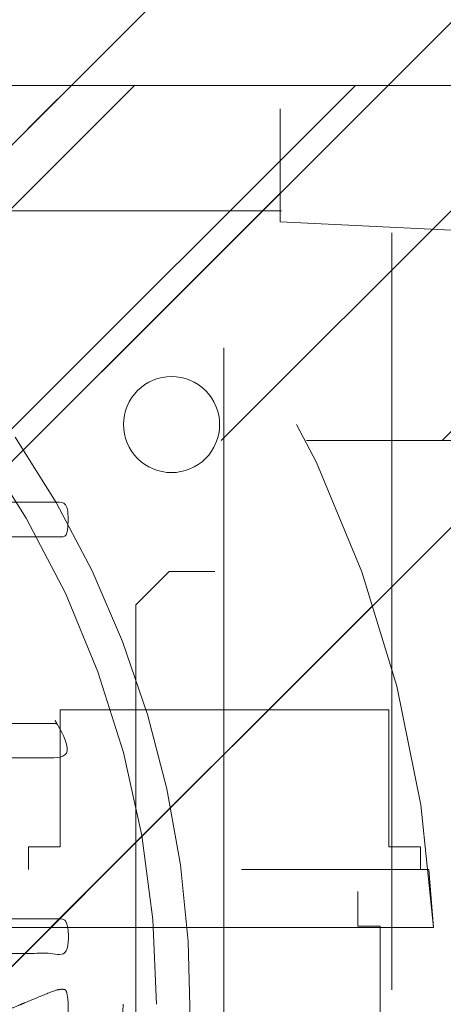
# Model space of a CAD drawing. Header units: inches. Extents: x -463 to -294, y -230 to 12.
# Tile 12 of 68: x -397.867 to -397.121, y 5.161 to 6.895. Entities that reach past the tile are written whole.
import ezdxf

# ---------------------------------------------------------------- set-up
doc = ezdxf.new("R2010")
doc.units = ezdxf.units.IN
doc.header["$LTSCALE"] = 32
doc.header["$MEASUREMENT"] = 0
doc.linetypes.add('Dash Style-1', pattern=[0.083328, 0.041656, -0.041672])
for name, color, linetype, lineweight in [('DashLine', 7, 'Dash Style-1', 13), ('DashLineFill', 7, 'Dash Style-1', 13), ('Drawing', 7, 'Continuous', 18), ('None', 7, 'Continuous', 18), ('Plastic-BracketCover', 7, 'Continuous', 13), ('Wood_1-H', 7, 'Continuous', 13)]:
    doc.layers.add(name, color=color, linetype=linetype, lineweight=lineweight)
doc.layers.add('Electrical', color=1, linetype='Dash Style-1', lineweight=15, true_color=0xff0000)
pattern_1 = [(45, (0, 0), (-1.61301565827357, 1.935715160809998), []), (45, (-1.0608, 1.0608), (-0.4723460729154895, 0.4167612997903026), [])]

# ---------------------------------------------------------------- blocks, each defined once
blk = doc.blocks.new('Group-22')
at = {"layer": 'Plastic-BracketCover', "color": 7}
for points, knots in [([(1.38164285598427, 0.884128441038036), (1.463766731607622, 0.884128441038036), (1.549581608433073, 0.884128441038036), (1.553272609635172, 0.8804374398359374), (1.555118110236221, 0.8730554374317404), (1.55696180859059, 0.8619824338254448), (1.55696180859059, 0.8453729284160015), (1.555118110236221, 0.8342999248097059), (1.553272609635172, 0.8269179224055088), (1.549581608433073, 0.8232269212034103), (1.463766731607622, 0.8232269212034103), (1.38164285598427, 0.8232269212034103), (1.255227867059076, 0.7604808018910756), (1.128812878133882, 0.6977346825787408), (1.119585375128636, 0.6940436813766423), (1.112203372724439, 0.692198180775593), (1.106666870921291, 0.6958891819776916), (1.104821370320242, 0.7106531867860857), (1.104821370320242, 0.7327991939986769), (1.106666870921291, 0.7457176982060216), (1.10851237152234, 0.7530997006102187), (1.114048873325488, 0.7567907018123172), (1.117739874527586, 0.7586362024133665), (1.181408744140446, 0.789086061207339), (1.245077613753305, 0.8195359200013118), (1.263532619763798, 0.8287634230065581), (1.304133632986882, 0.8453729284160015), (1.324432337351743, 0.8546004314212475), (1.324432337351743, 0.8555231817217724), (1.324432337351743, 0.856445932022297), (1.28383402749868, 0.871209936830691), (1.246923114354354, 0.8896649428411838), (1.18233149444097, 0.9201148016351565), (1.117739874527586, 0.9505646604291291), (1.114048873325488, 0.9524101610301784), (1.10851237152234, 0.9561011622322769), (1.106666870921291, 0.963483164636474), (1.104821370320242, 0.9745561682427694), (1.104821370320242, 0.9967021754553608), (1.107589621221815, 1.016079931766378), (1.121430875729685, 1.013311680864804), (1.128812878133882, 1.009620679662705), (1.255227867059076, 0.9468745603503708), (1.38164285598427, 0.884128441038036)], [0, 0, 0, 0.05246714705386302, 0.05482524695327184, 0.05718334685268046, 0.05954144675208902, 0.06189954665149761, 0.06484717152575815, 0.06779479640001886, 0.07074242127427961, 0.07369004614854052, 0.1392739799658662, 0.1392739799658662, 0.251980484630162, 0.251980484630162, 0.259917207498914, 0.267853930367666, 0.2757906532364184, 0.2837273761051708, 0.2916640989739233, 0.2996008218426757, 0.307537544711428, 0.31547426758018, 0.31547426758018, 0.4512108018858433, 0.4512108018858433, 0.4908944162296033, 0.5305780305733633, 0.5305780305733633, 0.5322202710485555, 0.5322202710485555, 0.6091019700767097, 0.6091019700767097, 0.7421406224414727, 0.7421406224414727, 0.7498287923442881, 0.7575169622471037, 0.7652051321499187, 0.7728933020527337, 0.7836567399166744, 0.8051836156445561, 0.8159470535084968, 0.8159470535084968, 1, 1, 1]), ([(1.132503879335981, 0.670086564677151), (1.139885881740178, 0.670086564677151), (1.149113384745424, 0.6682410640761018), (1.154649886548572, 0.6645500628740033), (1.15834088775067, 0.6608590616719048), (1.15834088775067, 0.5759669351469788), (1.15834088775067, 0.4947658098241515), (1.23400551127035, 0.4947658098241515), (1.309670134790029, 0.4947658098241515), (1.309670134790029, 0.5722759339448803), (1.309670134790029, 0.6516315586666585), (1.313361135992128, 0.655322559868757), (1.318897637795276, 0.6590135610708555), (1.328123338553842, 0.6608590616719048), (1.341041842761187, 0.6608590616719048), (1.350269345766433, 0.6590135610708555), (1.355805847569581, 0.655322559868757), (1.359496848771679, 0.6516315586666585), (1.359496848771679, 0.5722759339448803), (1.359496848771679, 0.4947658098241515), (1.452693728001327, 0.4947658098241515), (1.547736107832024, 0.4947658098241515), (1.553272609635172, 0.4910766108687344), (1.555118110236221, 0.4836946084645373), (1.55696180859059, 0.4726216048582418), (1.55696180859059, 0.4560120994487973), (1.555118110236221, 0.4449390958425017), (1.553272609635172, 0.4375570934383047), (1.547736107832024, 0.4338660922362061), (1.338274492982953, 0.4338660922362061), (1.117739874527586, 0.4338660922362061), (1.106666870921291, 0.4486300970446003), (1.106666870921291, 0.5565900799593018), (1.106666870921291, 0.6608590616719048), (1.11035787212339, 0.6645500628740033), (1.115894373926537, 0.6682410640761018), (1.126967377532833, 0.670086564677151), (1.132503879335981, 0.670086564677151)], [0, 0, 0, 0.005581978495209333, 0.01116395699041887, 0.0167459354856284, 0.02232791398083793, 0.1451300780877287, 0.1451300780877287, 0.2595592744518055, 0.2595592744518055, 0.3767794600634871, 0.3795704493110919, 0.3823614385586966, 0.3851524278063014, 0.3879434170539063, 0.3900366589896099, 0.3921299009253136, 0.3942231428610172, 0.3963163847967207, 0.4842315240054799, 0.4842315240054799, 0.5899392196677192, 0.5920324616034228, 0.5941257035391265, 0.5962189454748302, 0.598312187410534, 0.5999867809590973, 0.6016613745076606, 0.6033359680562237, 0.6050105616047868, 0.7933998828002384, 0.80512203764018, 0.8168441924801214, 0.9765556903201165, 0.9824167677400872, 0.988277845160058, 0.994138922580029, 1, 1, 1]), ([(1.237695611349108, 0.3644410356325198), (1.272760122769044, 0.3644410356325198), (1.326277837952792, 0.3422950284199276), (1.363187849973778, 0.3016940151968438), (1.385333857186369, 0.2426397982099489), (1.385333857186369, 0.1752790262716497), (1.385333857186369, 0.1503647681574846), (1.465612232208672, 0.1503647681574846), (1.549581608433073, 0.1503647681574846), (1.553272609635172, 0.1466755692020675), (1.555118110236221, 0.1392935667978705), (1.55696180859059, 0.1282205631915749), (1.55696180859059, 0.1116110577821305), (1.555118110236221, 0.1005380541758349), (1.553272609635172, 0.09315605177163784), (1.549581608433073, 0.08946505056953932), (1.339197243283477, 0.08946505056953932), (1.119585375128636, 0.08946505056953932), (1.106666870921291, 0.1042290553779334), (1.106666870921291, 0.161438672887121), (1.106666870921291, 0.2241847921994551), (1.11035787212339, 0.2500218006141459), (1.117739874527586, 0.2869300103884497), (1.139885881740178, 0.3238400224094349), (1.171259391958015, 0.3515225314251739), (1.213704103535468, 0.3644410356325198), (1.237695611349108, 0.3644410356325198)], [0, 0, 0, 0.06626756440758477, 0.13253512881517, 0.1988026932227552, 0.2650702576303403, 0.3039664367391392, 0.3039664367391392, 0.4292971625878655, 0.4350595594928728, 0.4408219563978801, 0.4465843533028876, 0.4523467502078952, 0.456956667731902, 0.4615665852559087, 0.4661765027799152, 0.4707864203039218, 0.728938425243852, 0.745073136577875, 0.7612078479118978, 0.8451067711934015, 0.8709223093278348, 0.8967378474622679, 0.922553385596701, 0.948368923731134, 0.9741844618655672, 1, 1, 1]), ([(1.545890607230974, 0.02645157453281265), (1.549581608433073, 0.02645157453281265), (1.553272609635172, 0.02460607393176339), (1.555118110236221, 0.01722587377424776), (1.55696180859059, 0.004307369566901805), (1.55696180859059, -0.01414763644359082), (1.555118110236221, -0.02522064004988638), (1.553272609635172, -0.03260264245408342), (1.547736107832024, -0.03629364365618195), (1.542199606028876, -0.03813914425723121), (1.489603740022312, -0.05843965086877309), (1.437007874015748, -0.07874015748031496), (1.418552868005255, -0.08612215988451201), (1.389024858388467, -0.1008843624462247), (1.366878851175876, -0.1230303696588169), (1.355805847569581, -0.1525583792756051), (1.355805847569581, -0.1922366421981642), (1.355805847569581, -0.2116143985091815), (1.450848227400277, -0.2116143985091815), (1.549581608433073, -0.2116143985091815), (1.553272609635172, -0.2153035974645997), (1.555118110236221, -0.2226855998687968), (1.55696180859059, -0.2337586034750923), (1.55696180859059, -0.2503681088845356), (1.555118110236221, -0.2614411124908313), (1.553272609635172, -0.2688231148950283), (1.549581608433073, -0.2725141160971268), (1.338274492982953, -0.2725141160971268), (1.117739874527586, -0.2725141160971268), (1.106666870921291, -0.2577501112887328), (1.106666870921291, -0.202385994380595), (1.106666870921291, -0.137794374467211), (1.10851237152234, -0.1156483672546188), (1.11035787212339, -0.1064208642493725), (1.114048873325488, -0.08058565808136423), (1.13434937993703, -0.03998464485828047), (1.163877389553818, -0.01414763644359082), (1.202631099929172, 0.0006163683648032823), (1.246923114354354, 0.0006163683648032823), (1.28383312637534, -0.01230213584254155), (1.311515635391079, -0.03444814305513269), (1.329968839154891, -0.06766715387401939), (1.337350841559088, -0.08612215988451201), (1.342887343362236, -0.07504915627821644), (1.35765134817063, -0.05659415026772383), (1.377951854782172, -0.04183014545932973), (1.405634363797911, -0.0289116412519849), (1.422243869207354, -0.02152963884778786), (1.471148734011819, -0.001229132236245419), (1.520053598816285, 0.01907137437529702), (1.532972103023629, 0.02460607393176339), (1.544045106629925, 0.02645157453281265), (1.545890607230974, 0.02645157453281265)], [0, 0, 0, 0.004017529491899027, 0.008035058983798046, 0.01205258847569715, 0.01607011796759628, 0.02008764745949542, 0.02410517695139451, 0.02812270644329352, 0.03214023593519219, 0.03214023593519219, 0.07095094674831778, 0.07095094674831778, 0.08463415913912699, 0.09831737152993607, 0.1120005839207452, 0.1256837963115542, 0.138745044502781, 0.138745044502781, 0.202806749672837, 0.2052946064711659, 0.2077824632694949, 0.2102703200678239, 0.2127581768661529, 0.2147484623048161, 0.2167387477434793, 0.2187290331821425, 0.2207193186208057, 0.3326714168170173, 0.3396374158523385, 0.3466034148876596, 0.3918815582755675, 0.4075550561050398, 0.4232285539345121, 0.4232285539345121, 0.4666960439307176, 0.5101635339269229, 0.553631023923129, 0.5970985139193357, 0.640566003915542, 0.6840334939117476, 0.7275009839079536, 0.7709684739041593, 0.7709684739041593, 0.7980418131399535, 0.8251151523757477, 0.8521884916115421, 0.8792618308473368, 0.8792618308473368, 0.958132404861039, 0.958132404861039, 0.9790662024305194, 1, 1, 1])]:
    blk.add_open_spline(points, degree=2, knots=knots, dxfattribs=at)
blk = doc.blocks.new('1BRPFY-Leg_Plate (2D)')
at = {"layer": 'DashLineFill', "linetype": 'Continuous', "lineweight": 13}
h = blk.add_hatch(dxfattribs=at)
h.set_pattern_fill('Steel', color=253, style=0, pattern_type=2)
h.set_pattern_definition(pattern_1)
edge = h.paths.add_edge_path()
edge.add_arc((-1.704724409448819, -1.704724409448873), 0.125984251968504, 179.9999999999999, 269.9999999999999)
edge.add_line((-1.704724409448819, -1.830708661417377), (1.704724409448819, -1.830708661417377))
edge.add_arc((1.704724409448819, -1.704724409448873), 0.125984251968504, 270.0000000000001, 360.0000000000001)
edge.add_line((1.830708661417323, -1.704724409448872), (1.830708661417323, 1.704724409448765))
edge.add_arc((1.704724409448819, 1.704724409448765), 0.1259842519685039, 0, 90)
edge.add_line((1.704724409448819, 1.830708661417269), (-1.704724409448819, 1.830708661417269))
edge.add_arc((-1.704724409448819, 1.704724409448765), 0.1259842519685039, 90, 180)
edge.add_line((-1.830708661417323, 1.704724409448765), (-1.830708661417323, -1.704724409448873))
at = {"layer": 'DashLineFill', "flags": 128}
blk.add_lwpolyline([(-1.830708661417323, -1.704724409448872, 0.414213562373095), (-1.704724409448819, -1.830708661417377), (1.704724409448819, -1.830708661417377, 0.414213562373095), (1.830708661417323, -1.704724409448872), (1.830708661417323, 1.704724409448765, 0.414213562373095), (1.704724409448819, 1.830708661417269), (-1.704724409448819, 1.830708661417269, 0.414213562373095), (-1.830708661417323, 1.704724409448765)], format="xyb", close=True, dxfattribs=at)
at = {"layer": 'Plastic-BracketCover', "color": 7}
blk.add_blockref('Group-22', (0, 0), dxfattribs=at)
blk = doc.blocks.new('1BRPX5-Util_Bkt_Sm-F (2D)')
at = {"layer": 'DashLineFill', "linetype": 'Continuous', "lineweight": 13}
h = blk.add_hatch(dxfattribs=at)
h.set_pattern_fill('Steel', color=253, style=0, pattern_type=2)
h.set_pattern_definition(pattern_1)
edge = h.paths.add_edge_path()
edge.add_line((-4.468503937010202, 4.413385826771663), (-3.12992125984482, 4.413385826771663))
edge.add_line((-3.12992125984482, 4.413385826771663), (-3.12992125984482, -1.854330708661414))
edge.add_line((-3.12992125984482, -1.854330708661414), (-4.468503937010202, -1.854330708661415))
edge.add_line((-4.468503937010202, -1.854330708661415), (-4.468503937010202, -1.988188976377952))
edge.add_line((-4.468503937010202, -1.988188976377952), (-2.421259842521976, -1.988188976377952))
edge.add_line((-2.421259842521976, -1.988188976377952), (-2.421259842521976, -2.366141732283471))
edge.add_arc((-2.303149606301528, -2.366141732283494), 0.1181102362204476, 179.9999999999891, 270.000000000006)
edge.add_line((-2.303149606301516, -2.484251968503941), (2.303149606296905, -2.484251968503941))
edge.add_arc((2.303149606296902, -2.366141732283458), 0.1181102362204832, 270.0000000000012, 359.9999999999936)
edge.add_line((2.421259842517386, -2.366141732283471), (2.421259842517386, -1.988188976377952))
edge.add_line((2.421259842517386, -1.988188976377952), (4.468503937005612, -1.988188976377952))
edge.add_line((4.468503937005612, -1.988188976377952), (4.468503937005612, -1.854330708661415))
edge.add_line((4.468503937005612, -1.854330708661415), (3.12992125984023, -1.854330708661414))
edge.add_line((3.12992125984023, -1.854330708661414), (3.12992125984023, 4.413385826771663))
edge.add_line((3.12992125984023, 4.413385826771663), (4.468503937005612, 4.413385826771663))
edge.add_line((4.468503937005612, 4.413385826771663), (4.468503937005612, 4.547244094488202))
edge.add_line((4.468503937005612, 4.547244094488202), (2.421259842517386, 4.547244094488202))
edge.add_line((2.421259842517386, 4.547244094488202), (2.421259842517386, 4.925196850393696))
edge.add_arc((2.303149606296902, 4.925196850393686), 0.1181102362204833, 5.365542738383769e-12, 89.99999999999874)
edge.add_line((2.303149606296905, 5.043307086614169), (-2.303149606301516, 5.043307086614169))
edge.add_arc((-2.303149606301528, 4.92519685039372), 0.1181102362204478, 89.99999999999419, 180.0000000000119)
edge.add_line((-2.421259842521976, 4.925196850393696), (-2.421259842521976, 4.547244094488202))
edge.add_line((-2.421259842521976, 4.547244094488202), (-4.468503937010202, 4.547244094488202))
edge.add_line((-4.468503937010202, 4.547244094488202), (-4.468503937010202, 4.413385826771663))
blk = doc.blocks.new('Slate-LegBrace (2D)')
at = {"layer": 'DashLineFill', "linetype": 'Continuous', "lineweight": 13}
h = blk.add_hatch(dxfattribs=at)
h.set_pattern_fill('Steel', color=253, style=0, pattern_type=2)
h.set_pattern_definition(pattern_1)
edge = h.paths.add_edge_path()
edge.add_line((-2.199587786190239, 0.1351515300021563), (-1.374775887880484, 0.1351515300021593))
edge.add_arc((3.636636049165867e-15, 0.01355418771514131), 1.380142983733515, 5.054592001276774, 174.9454079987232, ccw=False)
edge.add_line((1.374775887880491, 0.1351515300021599), (2.199718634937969, 0.1351515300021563))
edge.add_arc((6.542437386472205e-05, 0.01705725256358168), 2.202821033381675, 3.07312710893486, 176.9268728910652)
h = blk.add_hatch(dxfattribs=at)
h.set_pattern_fill('Steel', color=253, style=0, pattern_type=2)
h.set_pattern_definition(pattern_1)
edge = h.paths.add_edge_path()
edge.add_line((-2.191696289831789, 0.2375138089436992), (-1.463739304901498, 0.2375137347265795))
edge.add_arc((6.542437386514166e-05, 0.017041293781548), 1.480314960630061, 8.565281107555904, 171.4347188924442, ccw=False)
edge.add_line((1.463870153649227, 0.2375137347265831), (2.191827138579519, 0.2375138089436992))
edge.add_line((2.191827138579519, 0.2375138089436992), (2.19971863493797, 0.1351515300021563))
edge.add_line((2.19971863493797, 0.1351515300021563), (1.374775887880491, 0.1351515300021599))
edge.add_arc((3.356894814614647e-15, 0.01355418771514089), 1.380142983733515, 5.054592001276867, 174.9454079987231)
edge.add_line((-1.374775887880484, 0.1351515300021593), (-2.19958778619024, 0.1351515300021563))
edge.add_line((-2.19958778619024, 0.1351515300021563), (-2.191696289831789, 0.2375138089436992))
h = blk.add_hatch(dxfattribs=at)
h.set_pattern_fill('Steel', color=253, style=0, pattern_type=2)
h.set_pattern_definition(pattern_1)
h.paths.add_polyline_path([(1.738774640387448, 0.9363963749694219), (1.7304820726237, 0.9368037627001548), (1.722269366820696, 0.9380220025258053), (1.714215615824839, 0.940039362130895), (1.706398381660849, 0.9428364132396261), (1.698892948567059, 0.9463862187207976), (1.691771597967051, 0.9506545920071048), (1.685102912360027, 0.9556004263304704), (1.678951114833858, 0.9611760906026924), (1.673375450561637, 0.9673278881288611), (1.668429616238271, 0.9739965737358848), (1.664161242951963, 0.9811179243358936), (1.660611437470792, 0.9886233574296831), (1.657814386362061, 0.9964405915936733), (1.655797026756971, 1.00449434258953), (1.654578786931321, 1.012707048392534), (1.654171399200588, 1.020999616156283), (1.654578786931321, 1.029292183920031), (1.655797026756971, 1.037504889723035), (1.657814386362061, 1.045558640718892), (1.660611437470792, 1.053375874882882), (1.664161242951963, 1.060881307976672), (1.668429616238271, 1.06800265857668), (1.673375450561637, 1.074671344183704), (1.678951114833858, 1.080823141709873), (1.685102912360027, 1.086398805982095), (1.691771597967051, 1.09134464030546), (1.698892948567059, 1.095613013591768), (1.706398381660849, 1.099162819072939), (1.714215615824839, 1.10195987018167), (1.722269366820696, 1.10397722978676), (1.7304820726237, 1.10519546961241), (1.738774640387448, 1.105602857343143), (1.747067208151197, 1.10519546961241), (1.755279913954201, 1.10397722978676), (1.763333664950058, 1.10195987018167), (1.771150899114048, 1.099162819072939), (1.778656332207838, 1.095613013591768), (1.785777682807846, 1.09134464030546), (1.79244636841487, 1.086398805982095), (1.798598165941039, 1.080823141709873), (1.804173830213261, 1.074671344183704), (1.809119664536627, 1.06800265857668), (1.813388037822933, 1.060881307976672), (1.816937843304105, 1.053375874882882), (1.819734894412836, 1.045558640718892), (1.821752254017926, 1.037504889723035), (1.822970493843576, 1.029292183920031), (1.823377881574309, 1.020999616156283), (1.822970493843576, 1.012707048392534), (1.821752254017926, 1.00449434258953), (1.819734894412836, 0.9964405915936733), (1.816937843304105, 0.9886233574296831), (1.813388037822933, 0.9811179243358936), (1.809119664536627, 0.9739965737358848), (1.804173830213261, 0.9673278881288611), (1.798598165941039, 0.9611760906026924), (1.79244636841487, 0.9556004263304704), (1.785777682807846, 0.9506545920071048), (1.778656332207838, 0.9463862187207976), (1.771150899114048, 0.9428364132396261), (1.763333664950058, 0.940039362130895), (1.755279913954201, 0.9380220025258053), (1.747067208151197, 0.9368037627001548)])
h = blk.add_hatch(dxfattribs=at)
h.set_pattern_fill('Steel', color=253, style=0, pattern_type=2)
h.set_pattern_definition(pattern_1)
h.paths.add_polyline_path([(1.477721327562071, -0.2676096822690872), (1.477721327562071, -0.2375137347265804), (1.672015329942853, -0.2375137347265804), (1.672015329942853, -0.02575645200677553), (1.675765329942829, -0.02575645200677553), (1.675765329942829, 0.7034311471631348), (1.734820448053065, 0.762486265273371), (1.929210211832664, 0.762486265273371), (1.988265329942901, 0.7034311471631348), (1.988265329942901, -0.02575645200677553), (1.992015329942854, -0.02575645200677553), (1.992015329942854, -0.2375137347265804), (2.186309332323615, -0.2375137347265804), (2.186309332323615, -0.2676096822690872)])
h = blk.add_hatch(dxfattribs=at)
h.set_pattern_fill('Steel', color=253, style=0, pattern_type=2)
h.set_pattern_definition(pattern_1)
h.paths.add_polyline_path([(1.486912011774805, 0.237513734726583), (1.486912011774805, 0.2775137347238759), (1.542840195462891, 0.277513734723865), (1.542840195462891, 0.5187637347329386), (2.12119046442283, 0.5187637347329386), (2.12119046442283, 0.2775137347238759), (2.177118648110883, 0.2775137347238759), (2.177118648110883, 0.237513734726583)])
at = {"layer": 'DashLineFill', "flags": 128}
for points in [[(-2.199587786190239, 0.1351515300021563), (-1.374775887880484, 0.1351515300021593, -0.9154551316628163), (1.374775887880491, 0.1351515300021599), (2.199718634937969, 0.1351515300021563, 0.9477524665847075)], [(-2.191696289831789, 0.2375138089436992), (-1.463739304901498, 0.2375137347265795, -0.8606629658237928), (1.463870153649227, 0.2375137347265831), (2.191827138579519, 0.2375138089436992), (2.19971863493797, 0.1351515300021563), (1.374775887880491, 0.1351515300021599, 0.9154551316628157), (-1.374775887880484, 0.1351515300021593), (-2.19958778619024, 0.1351515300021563)]]:
    blk.add_lwpolyline(points, format="xyb", close=True, dxfattribs=at)
for points in [[(1.738774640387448, 0.9363963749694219), (1.7304820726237, 0.9368037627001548), (1.722269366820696, 0.9380220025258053), (1.714215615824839, 0.940039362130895), (1.706398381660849, 0.9428364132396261), (1.698892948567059, 0.9463862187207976), (1.691771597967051, 0.9506545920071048), (1.685102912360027, 0.9556004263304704), (1.678951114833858, 0.9611760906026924), (1.673375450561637, 0.9673278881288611), (1.668429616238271, 0.9739965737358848), (1.664161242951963, 0.9811179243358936), (1.660611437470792, 0.9886233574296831), (1.657814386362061, 0.9964405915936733), (1.655797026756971, 1.00449434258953), (1.654578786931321, 1.012707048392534), (1.654171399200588, 1.020999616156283), (1.654578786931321, 1.029292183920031), (1.655797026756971, 1.037504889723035), (1.657814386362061, 1.045558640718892), (1.660611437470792, 1.053375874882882), (1.664161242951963, 1.060881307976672), (1.668429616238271, 1.06800265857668), (1.673375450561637, 1.074671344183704), (1.678951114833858, 1.080823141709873), (1.685102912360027, 1.086398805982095), (1.691771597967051, 1.09134464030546), (1.698892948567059, 1.095613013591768), (1.706398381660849, 1.099162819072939), (1.714215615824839, 1.10195987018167), (1.722269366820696, 1.10397722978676), (1.7304820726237, 1.10519546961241), (1.738774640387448, 1.105602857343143), (1.747067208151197, 1.10519546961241), (1.755279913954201, 1.10397722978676), (1.763333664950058, 1.10195987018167), (1.771150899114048, 1.099162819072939), (1.778656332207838, 1.095613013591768), (1.785777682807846, 1.09134464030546), (1.79244636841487, 1.086398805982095), (1.798598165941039, 1.080823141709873), (1.804173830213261, 1.074671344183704), (1.809119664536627, 1.06800265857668), (1.813388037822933, 1.060881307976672), (1.816937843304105, 1.053375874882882), (1.819734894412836, 1.045558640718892), (1.821752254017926, 1.037504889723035), (1.822970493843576, 1.029292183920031), (1.823377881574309, 1.020999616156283), (1.822970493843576, 1.012707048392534), (1.821752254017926, 1.00449434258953), (1.819734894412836, 0.9964405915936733), (1.816937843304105, 0.9886233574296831), (1.813388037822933, 0.9811179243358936), (1.809119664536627, 0.9739965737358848), (1.804173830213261, 0.9673278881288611), (1.798598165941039, 0.9611760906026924), (1.79244636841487, 0.9556004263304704), (1.785777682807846, 0.9506545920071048), (1.778656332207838, 0.9463862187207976), (1.771150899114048, 0.9428364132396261), (1.763333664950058, 0.940039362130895), (1.755279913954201, 0.9380220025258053), (1.747067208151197, 0.9368037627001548)], [(1.477721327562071, -0.2676096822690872), (1.477721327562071, -0.2375137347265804), (1.672015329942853, -0.2375137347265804), (1.672015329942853, -0.02575645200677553), (1.675765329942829, -0.02575645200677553), (1.675765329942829, 0.7034311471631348), (1.734820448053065, 0.762486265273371), (1.929210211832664, 0.762486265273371), (1.988265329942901, 0.7034311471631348), (1.988265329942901, -0.02575645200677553), (1.992015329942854, -0.02575645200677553), (1.992015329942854, -0.2375137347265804), (2.186309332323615, -0.2375137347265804), (2.186309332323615, -0.2676096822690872)], [(1.486912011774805, 0.237513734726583), (1.486912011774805, 0.2775137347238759), (1.542840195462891, 0.277513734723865), (1.542840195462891, 0.5187637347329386), (2.12119046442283, 0.5187637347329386), (2.12119046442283, 0.2775137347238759), (2.177118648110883, 0.2775137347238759), (2.177118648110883, 0.237513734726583)]]:
    blk.add_lwpolyline(points, close=True, dxfattribs=at)
blk = doc.blocks.new('TLLegSleeve (2D)')
at = {"layer": 'DashLineFill', "linetype": 'Continuous', "lineweight": 13}
h = blk.add_hatch(dxfattribs=at)
h.set_pattern_fill('Steel', color=253, style=0, pattern_type=2)
h.set_pattern_definition(pattern_1)
edge = h.paths.add_edge_path()
edge.add_line((1.08267716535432, 1.402343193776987), (1.08267716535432, 2.913385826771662))
edge.add_arc((-1.707523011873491e-13, 2.913385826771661), 1.08267716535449, 4.479377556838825e-14, 180)
edge.add_line((-1.082677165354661, 2.913385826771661), (-1.08267716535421, 1.402343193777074))
edge.add_arc((-1.332267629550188e-15, 2.886579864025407e-15), 1.771653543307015, 127.6698869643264, 412.330113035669)
edge.add_line((1.08267716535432, 1.402343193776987), (1.08267716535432, 1.402343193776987))
edge = h.paths.add_edge_path()
edge.add_arc((1.665334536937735e-15, 2.91338582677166), 0.7480314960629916, 180, 360)
edge.add_arc((1.665334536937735e-15, 2.91338582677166), 0.7480314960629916, 9.54166404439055e-15, 180)
edge.add_line((-0.7480314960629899, 2.91338582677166), (-0.7480314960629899, 2.91338582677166))
edge = h.paths.add_edge_path()
edge.add_arc((-1.723066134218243e-13, 5.70119602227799e-16), 1.437007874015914, 180, 360)
edge.add_arc((-1.723066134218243e-13, 9.149983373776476e-17), 1.437007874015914, 9.541664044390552e-15, 180)
edge.add_line((-1.437007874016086, 3.308097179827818e-16), (-1.437007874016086, 3.308097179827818e-16))
at = {"layer": 'DashLine', "color": 8, "flags": 128}
blk.add_lwpolyline([(1.653543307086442, 1.118599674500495e-14), (1.645581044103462, -0.1620755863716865), (1.621770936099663, -0.3225902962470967), (1.582342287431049, -0.4799982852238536), (1.527674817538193, -0.6327836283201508), (1.45829500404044, -0.7794749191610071), (1.374871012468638, -0.9186594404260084), (1.278206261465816, -1.048996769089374), (1.169231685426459, -1.169231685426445), (1.048996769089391, -1.278206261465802), (0.918659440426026, -1.374871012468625), (0.7794749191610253, -1.458295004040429), (0.6327836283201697, -1.527674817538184), (0.4799982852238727, -1.582342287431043), (0.3225902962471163, -1.621770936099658), (0.1620755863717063, -1.645581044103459), (8.723964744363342e-15, -1.653543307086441), (-0.162075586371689, -1.645581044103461), (-0.3225902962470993, -1.621770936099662), (-0.4799982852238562, -1.582342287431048), (-0.6327836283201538, -1.527674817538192), (-0.7794749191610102, -1.458295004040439), (-0.9186594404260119, -1.374871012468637), (-1.048996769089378, -1.278206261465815), (-1.169231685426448, -1.169231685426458), (-1.278206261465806, -1.048996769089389), (-1.374871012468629, -0.9186594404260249), (-1.458295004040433, -0.7794749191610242), (-1.527674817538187, -0.6327836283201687), (-1.582342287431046, -0.4799982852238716), (-1.621770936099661, -0.3225902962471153), (-1.645581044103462, -0.1620755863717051), (-1.653543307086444, -7.741682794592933e-15), (-1.645581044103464, 0.1620755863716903), (-1.621770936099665, 0.3225902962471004), (-1.582342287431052, 0.4799982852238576), (-1.527674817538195, 0.6327836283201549), (-1.458295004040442, 0.7794749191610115), (-1.37487101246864, 0.918659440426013), (-1.278206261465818, 1.048996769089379), (-1.169231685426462, 1.169231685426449), (-1.048996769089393, 1.278206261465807), (-0.9186594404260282, 1.37487101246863), (-0.7794749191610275, 1.458295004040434), (-0.6327836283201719, 1.527674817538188), (-0.479998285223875, 1.582342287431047), (-0.3225902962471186, 1.621770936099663), (-0.1620755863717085, 1.645581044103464), (-1.096189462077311e-14, 1.653543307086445), (0.1620755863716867, 1.645581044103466), (0.3225902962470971, 1.621770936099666), (0.479998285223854, 1.582342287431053), (0.6327836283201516, 1.527674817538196), (0.7794749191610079, 1.458295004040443), (0.9186594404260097, 1.374871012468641), (1.048996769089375, 1.278206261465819), (1.169231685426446, 1.169231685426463), (1.278206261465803, 1.048996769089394), (1.374871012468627, 0.9186594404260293), (1.458295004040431, 0.7794749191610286), (1.527674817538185, 0.6327836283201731), (1.582342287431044, 0.4799982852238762), (1.621770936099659, 0.3225902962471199), (1.64558104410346, 0.1620755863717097)], close=True, dxfattribs=at)
at = {"layer": 'DashLineFill', "flags": 128}
blk.add_lwpolyline([(1.08267716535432, 1.402343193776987), (1.08267716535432, 2.913385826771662, 0.9999999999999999), (-1.082677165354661, 2.913385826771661), (-1.08267716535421, 1.402343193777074, 2.931618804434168), (1.08267716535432, 1.402343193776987)], format="xyb", close=True, dxfattribs=at)
blk = doc.blocks.new('Group-24')
at = {"layer": 'Wood_1-H'}
for points in [[(-38.39594756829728, 20.99519003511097), (-38.47622280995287, 21.12119692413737)], [(-38.47622280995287, 21.12119692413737), (-38.39594756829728, 20.99519003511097)], [(-38.47622280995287, 21.12119692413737), (-38.39594756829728, 20.99519003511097)], [(-38.39594756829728, 20.99519003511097), (-38.47622280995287, 21.12119692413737)], [(-38.32696002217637, 20.8626661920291), (-38.39594756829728, 20.99519003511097)], [(-38.39594756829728, 20.99519003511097), (-38.32696002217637, 20.8626661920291)], [(-38.39594756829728, 20.99519003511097), (-38.32696002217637, 20.8626661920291)], [(-38.32696002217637, 20.8626661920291), (-38.39594756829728, 20.99519003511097)], [(-38.26978520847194, 20.72463398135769), (-38.32696002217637, 20.8626661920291)], [(-38.32696002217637, 20.8626661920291), (-38.26978520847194, 20.72463398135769)], [(-38.32696002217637, 20.8626661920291), (-38.26978520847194, 20.72463398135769)], [(-38.26978520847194, 20.72463398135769), (-38.32696002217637, 20.8626661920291)], [(-38.22485826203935, 20.58214391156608), (-38.26978520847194, 20.72463398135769)], [(-38.26978520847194, 20.72463398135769), (-38.22485826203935, 20.58214391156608)], [(-38.26978520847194, 20.72463398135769), (-38.22485826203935, 20.58214391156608)], [(-38.22485826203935, 20.58214391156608), (-38.26978520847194, 20.72463398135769)], [(-38.19252110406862, 20.43628041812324), (-38.22485826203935, 20.58214391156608)], [(-38.22485826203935, 20.58214391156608), (-38.19252110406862, 20.43628041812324)], [(-38.22485826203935, 20.58214391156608), (-38.19252110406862, 20.43628041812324)], [(-38.19252110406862, 20.43628041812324), (-38.22485826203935, 20.58214391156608)], [(-38.1730198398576, 20.28815361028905), (-38.19252110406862, 20.43628041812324)], [(-38.19252110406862, 20.43628041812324), (-38.1730198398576, 20.28815361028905)], [(-38.19252110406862, 20.43628041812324), (-38.1730198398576, 20.28815361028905)], [(-38.1730198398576, 20.28815361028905), (-38.19252110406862, 20.43628041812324)], [(-38.16650288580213, 20.13889082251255), (-38.1730198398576, 20.28815361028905)], [(-38.1730198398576, 20.28815361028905), (-38.16650288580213, 20.13889082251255)], [(-38.1730198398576, 20.28815361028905), (-38.16650288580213, 20.13889082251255)], [(-38.16650288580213, 20.13889082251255), (-38.1730198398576, 20.28815361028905)]]:
    blk.add_lwpolyline(points, dxfattribs=at)
at = {"layer": 'Wood_1-H', "color": 7}
for name in ['1BRPX5-Util_Bkt_Sm-F (2D)', 'TLLegSleeve (2D)', 'Slate-LegBrace (2D)', '1BRPFY-Leg_Plate (2D)']:
    blk.add_blockref(name, (-39.87910131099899, 20.13889082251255), dxfattribs=at)
blk = doc.blocks.new('Group-28')
at = {"layer": 'DashLineFill', "linetype": 'Continuous', "lineweight": 13}
h = blk.add_hatch(dxfattribs=at)
h.set_pattern_fill('Steel', color=253, style=0, pattern_type=2)
h.set_pattern_definition(pattern_1)
h.paths.add_polyline_path([(-2.066929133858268, 1.397637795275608), (2.066929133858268, 1.397637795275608), (2.066929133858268, 0.1377952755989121), (2.106299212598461, 0.1377952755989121), (2.106299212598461, -0.1377952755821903), (2.066929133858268, -0.1377952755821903), (2.066929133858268, -5.275590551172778), (2.106299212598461, -5.275590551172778), (2.106299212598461, -5.55118110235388), (2.066929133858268, -5.55118110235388), (2.066929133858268, -5.82677165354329), (-2.066929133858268, -5.82677165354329), (-2.066929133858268, -5.55118110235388), (-2.106299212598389, -5.55118110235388), (-2.106299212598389, -5.275590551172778), (-2.066929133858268, -5.275590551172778), (-2.066929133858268, -0.1377952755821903), (-2.106299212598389, -0.1377952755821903), (-2.106299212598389, 0.1377952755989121), (-2.066929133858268, 0.1377952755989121)])
at = {"layer": 'DashLineFill', "flags": 128}
blk.add_lwpolyline([(-2.066929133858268, 1.397637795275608), (2.066929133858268, 1.397637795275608), (2.066929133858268, 0.1377952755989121), (2.106299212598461, 0.1377952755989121), (2.106299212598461, -0.1377952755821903), (2.066929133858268, -0.1377952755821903), (2.066929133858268, -5.275590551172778), (2.106299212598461, -5.275590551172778), (2.106299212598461, -5.55118110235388), (2.066929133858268, -5.55118110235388), (2.066929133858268, -5.82677165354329), (-2.066929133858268, -5.82677165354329), (-2.066929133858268, -5.55118110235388), (-2.106299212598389, -5.55118110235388), (-2.106299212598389, -5.275590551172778), (-2.066929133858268, -5.275590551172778), (-2.066929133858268, -0.1377952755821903), (-2.106299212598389, -0.1377952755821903), (-2.106299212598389, 0.1377952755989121), (-2.066929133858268, 0.1377952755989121)], close=True, dxfattribs=at)
blk = doc.blocks.new('TL14_upper_leg (2D)')
at = {"layer": 'DashLine', "color": 7}
blk.add_blockref('Group-28', (0, 0), dxfattribs=at)
blk = doc.blocks.new('1BRPT9-Bracket (2D)')
at = {"layer": 'DashLineFill', "linetype": 'Continuous', "lineweight": 13}
h = blk.add_hatch(dxfattribs=at)
h.set_pattern_fill('Steel', color=253, style=0, pattern_type=2)
h.set_pattern_definition(pattern_1)
edge = h.paths.add_edge_path()
edge.add_arc((1.677931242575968, -8.488188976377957), 0.2519685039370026, 269.999999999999, 360.0000000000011)
edge.add_line((1.929899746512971, -8.488188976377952), (1.929899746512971, -7.480314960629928))
edge.add_line((1.929899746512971, -7.480314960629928), (2.323600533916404, -7.480314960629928))
edge.add_line((2.323600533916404, -7.480314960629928), (2.323600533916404, 7.461135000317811))
edge.add_line((2.323600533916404, 7.461135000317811), (1.929899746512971, 7.480314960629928))
edge.add_line((1.929899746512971, 7.480314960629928), (1.929899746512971, 8.488188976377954))
edge.add_arc((1.677931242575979, 8.488188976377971), 0.2519685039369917, 359.999999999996, 450.0000000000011)
edge.add_line((1.677931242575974, 8.740157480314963), (-2.32206875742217, 8.740157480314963))
edge.add_line((-2.32206875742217, 8.740157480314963), (-2.32206875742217, -8.74015748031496))
edge.add_line((-2.32206875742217, -8.74015748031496), (1.677931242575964, -8.74015748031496))
at = {"layer": 'DashLineFill'}
blk.add_line((2.126750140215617, 7.461135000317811), (2.126750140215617, -7.480314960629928), dxfattribs=at)
at = {"layer": 'DashLineFill', "flags": 128}
blk.add_lwpolyline([(1.677931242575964, -8.74015748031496, 0.4142135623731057), (1.929899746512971, -8.488188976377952), (1.929899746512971, -7.480314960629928), (2.323600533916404, -7.480314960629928), (2.323600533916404, 7.461135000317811), (1.929899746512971, 7.480314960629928), (1.929899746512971, 8.488188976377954, 0.4142135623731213), (1.677931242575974, 8.740157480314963), (-2.32206875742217, 8.740157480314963), (-2.32206875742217, -8.74015748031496)], format="xyb", close=True, dxfattribs=at)
blk = doc.blocks.new('Group-53')
at = {"layer": 'None', "color": 7}
for name, p in [('1BRPT9-Bracket (2D)', (-39.87910131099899, 14.03652861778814)), ('TL14_upper_leg (2D)', (-39.87910131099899, 20.13889082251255))]:
    blk.add_blockref(name, p, dxfattribs=at)
blk = doc.blocks.new('Group-60')
at = {"layer": 'DashLine', "flags": 128}
blk.add_lwpolyline([(12.01968503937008, -13.27551181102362), (48.00393700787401, -13.27551181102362), (48.00393700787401, -15.69677165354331), (12.01968503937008, -15.69677165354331)], close=True, dxfattribs=at)
blk = doc.blocks.new('Group-63')
at = {"layer": 'Electrical', "linetype": 'Continuous', "lineweight": 5, "true_color": 0xdd0000}
h = blk.add_hatch(dxfattribs=at)
h.set_pattern_fill('ElectricalHatch', color=12, style=0, pattern_type=2)
h.set_pattern_definition([(45, (0, 0), (-0.3333333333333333, -0.7222222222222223), [])])
edge = h.paths.add_edge_path()
edge.add_arc((12.76771653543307, -16.00935039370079), 0.3125, 180, 270)
edge.add_line((12.76771653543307, -16.32185039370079), (125.248031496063, -16.32185039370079))
edge.add_arc((125.248031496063, -16.00935039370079), 0.3125, 270, 360)
edge.add_arc((125.248031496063, -16.00935039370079), 0.3125, 0, 90)
edge.add_line((125.248031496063, -15.69685039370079), (12.76771653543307, -15.69685039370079))
edge.add_arc((12.76771653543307, -16.00935039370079), 0.3125, 90, 180)
at = {"layer": 'Electrical', "flags": 128}
blk.add_lwpolyline([(12.45521653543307, -16.00935039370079, 0.414213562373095), (12.76771653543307, -16.32185039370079), (125.248031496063, -16.32185039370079, 0.414213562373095), (125.560531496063, -16.00935039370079, 0.414213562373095), (125.248031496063, -15.69685039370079), (12.76771653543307, -15.69685039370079, 0.414213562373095)], format="xyb", close=True, dxfattribs=at)
at = {"layer": 'None'}
blk.add_blockref('Group-60', (0, 0), dxfattribs=at)
blk = doc.blocks.new('Group-64')
at = {"layer": 'None'}
blk.add_blockref('Group-63', (0, 0), dxfattribs=at)
blk = doc.blocks.new('Group-65')
at = {"layer": 'None'}
blk.add_blockref('Group-64', (0, 0), dxfattribs=at)
blk = doc.blocks.new('SL Overhead (2D)')
at = {"layer": 'None'}
blk.add_blockref('Group-65', (0, 0), dxfattribs=at)
at = {"layer": 'Drawing', "color": 0, "flags": 1}
for tag in ['Tag', 'Catalog', 'Option1', 'Option2', 'Option3', 'Option4', 'Option5', 'Option6', 'Option7', 'Option8', 'Option9', 'Option10', 'Option11', 'Option12', 'Custom', 'FinishGroup', 'Discount', 'Item2', 'Item3', 'Item6', 'Item9', 'Item10', 'Item12', 'Item13', 'Item16', 'Item19', 'Item20', 'Item21', 'Item22', 'Item23', 'Item24', 'Item25', 'Item8', 'Item18', 'Item1', 'Item4', 'Item5', 'Item7', 'Item11', 'Item14', 'Item15', 'Item17']:
    blk.add_attdef(tag, (-60.83579422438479, -146.5264635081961), '', height=0.007086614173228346, dxfattribs=at)

msp = doc.modelspace()

# ---------------------------------------------------------------- block references
at = {"layer": 'Drawing'}
msp.add_blockref('SL Overhead (2D)', (-420.304960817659, 22.47637795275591), dxfattribs=at)
at = {"layer": 'None'}
for name in ['Group-24', 'Group-53']:
    msp.add_blockref(name, (-359.4593240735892, -14.97747349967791), dxfattribs=at)

doc.saveas('drawing.dxf')
